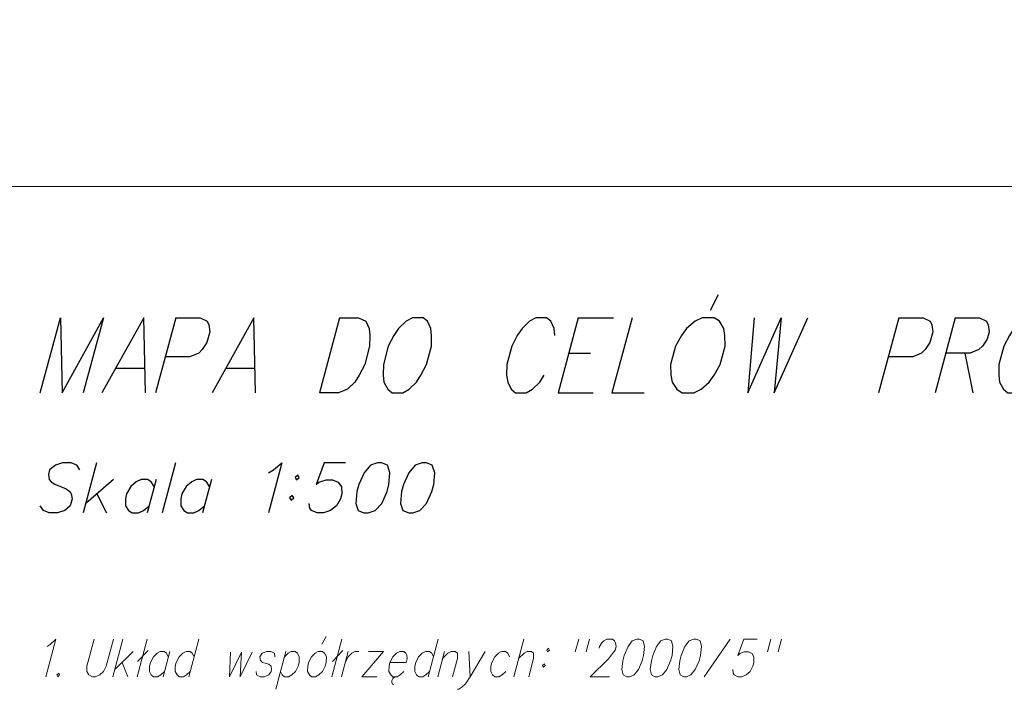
# Model space of a CAD drawing. Header units: metres. Extents: x 5554594 to 5556205, y 5636132 to 5636668.
# Tile 111 of 168: x 5555353 to 5555371, y 5636507 to 5636520. Entities that reach past the tile are written whole.
import ezdxf

# ---------------------------------------------------------------- set-up
doc = ezdxf.new("R2010")
doc.units = ezdxf.units.M
doc.header["$MEASUREMENT"] = 0
doc.header["$XCLIPFRAME"] = 0
doc.layers.add('#RAMKA', color=7, linetype='Continuous', lineweight=18)
doc.layers.add('#RASTER', color=7, linetype='Continuous', lineweight=18)
picture_1 = doc.add_image_def('image1.tif', size_in_pixel=(18897, 11811))

# ---------------------------------------------------------------- blocks, each defined once
blk = doc.blocks.new('*U1050')
at = {"layer": '#RAMKA', "color": 7, "linetype": 'ByBlock', "lineweight": 25}
blk.add_line((5555354.54, 5636513.356), (5555355.077, 5636513.356), dxfattribs=at)
at = {"layer": '#RAMKA', "color": 7, "linetype": 'ByBlock', "lineweight": 25, "flags": 128}
blk.add_lwpolyline([(5555355.085, 5636512.9), (5555355.056, 5636514.279), (5555354.287, 5636512.9)], dxfattribs=at)
blk = doc.blocks.new('*U1051')
at = {"layer": '#RAMKA', "color": 7, "linetype": 'ByBlock', "lineweight": 25}
blk.add_line((5555355.642, 5636514.279), (5555355.272, 5636512.9), dxfattribs=at)
at = {"layer": '#RAMKA', "color": 7, "linetype": 'ByBlock', "lineweight": 25, "flags": 128}
blk.add_lwpolyline([(5555355.642, 5636514.279), (5555356.09, 5636514.279), (5555356.219, 5636514.214), (5555356.25, 5636514.149), (5555356.264, 5636514.018), (5555356.212, 5636513.823), (5555356.128, 5636513.693), (5555356.062, 5636513.628), (5555355.898, 5636513.562), (5555355.45, 5636513.562)], dxfattribs=at)
blk = doc.blocks.new('*U1052')
at = {"layer": '#RAMKA', "color": 7, "linetype": 'ByBlock', "lineweight": 25}
blk.add_line((5555356.559, 5636513.356), (5555357.097, 5636513.356), dxfattribs=at)
at = {"layer": '#RAMKA', "color": 7, "linetype": 'ByBlock', "lineweight": 25, "flags": 128}
blk.add_lwpolyline([(5555357.105, 5636512.9), (5555357.075, 5636514.279), (5555356.307, 5636512.9)], dxfattribs=at)
blk = doc.blocks.new('*U1053')
at = {"layer": '#RAMKA', "color": 7, "linetype": 'ByBlock', "lineweight": 25}
blk.add_line((5555358.647, 5636514.279), (5555358.277, 5636512.9), dxfattribs=at)
at = {"layer": '#RAMKA', "color": 7, "linetype": 'ByBlock', "lineweight": 25, "flags": 128}
blk.add_lwpolyline([(5555358.647, 5636514.279), (5555358.997, 5636514.279), (5555359.126, 5636514.214), (5555359.189, 5636514.084), (5555359.203, 5636513.953), (5555359.199, 5636513.758), (5555359.109, 5636513.421), (5555359.008, 5636513.226), (5555358.924, 5636513.095), (5555358.792, 5636512.965), (5555358.628, 5636512.9), (5555358.277, 5636512.9)], dxfattribs=at)
blk = doc.blocks.new('*U1054')
at = {"layer": '#RAMKA', "color": 7, "linetype": 'ByBlock', "lineweight": 25}
for p, q in [((5555363.028, 5636514.279), (5555362.659, 5636512.9)), ((5555363.028, 5636514.279), (5555363.672, 5636514.279)), ((5555362.854, 5636513.628), (5555363.253, 5636513.628)), ((5555362.659, 5636512.9), (5555363.302, 5636512.9))]:
    blk.add_line(p, q, dxfattribs=at)
blk = doc.blocks.new('*U1055')
at = {"layer": '#RAMKA', "color": 7, "linetype": 'ByBlock', "lineweight": 25}
blk.add_line((5555365.452, 5636514.42), (5555365.601, 5636514.703), dxfattribs=at)
at = {"layer": '#RAMKA', "color": 7, "linetype": 'ByBlock', "lineweight": 25, "flags": 128}
blk.add_lwpolyline([(5555365.3, 5636514.279), (5555365.169, 5636514.214), (5555365.012, 5636514.084), (5555364.92, 5636513.953), (5555364.81, 5636513.758), (5555364.72, 5636513.421), (5555364.725, 5636513.226), (5555364.747, 5636513.095), (5555364.834, 5636512.965), (5555364.931, 5636512.9), (5555365.15, 5636512.9), (5555365.282, 5636512.965), (5555365.431, 5636513.095), (5555365.523, 5636513.226), (5555365.632, 5636513.421), (5555365.722, 5636513.758), (5555365.718, 5636513.953), (5555365.696, 5636514.084), (5555365.617, 5636514.214), (5555365.52, 5636514.279), (5555365.3, 5636514.279)], dxfattribs=at)
blk = doc.blocks.new('*U1056')
at = {"layer": '#RAMKA', "color": 7, "linetype": 'ByBlock', "lineweight": 25}
blk.add_line((5555368.908, 5636514.279), (5555368.538, 5636512.9), dxfattribs=at)
at = {"layer": '#RAMKA', "color": 7, "linetype": 'ByBlock', "lineweight": 25, "flags": 128}
blk.add_lwpolyline([(5555368.908, 5636514.279), (5555369.356, 5636514.279), (5555369.485, 5636514.214), (5555369.516, 5636514.149), (5555369.53, 5636514.018), (5555369.478, 5636513.823), (5555369.394, 5636513.693), (5555369.328, 5636513.628), (5555369.164, 5636513.562), (5555368.716, 5636513.562)], dxfattribs=at)
blk = doc.blocks.new('*U1057')
at = {"layer": '#RAMKA', "color": 7, "linetype": 'ByBlock', "lineweight": 25}
for p, q in [((5555369.942, 5636514.279), (5555369.573, 5636512.9)), ((5555370.118, 5636513.628), (5555370.265, 5636512.9))]:
    blk.add_line(p, q, dxfattribs=at)
at = {"layer": '#RAMKA', "color": 7, "linetype": 'ByBlock', "lineweight": 25, "flags": 128}
blk.add_lwpolyline([(5555369.942, 5636514.279), (5555370.39, 5636514.279), (5555370.519, 5636514.214), (5555370.551, 5636514.149), (5555370.565, 5636514.018), (5555370.53, 5636513.888), (5555370.446, 5636513.758), (5555370.38, 5636513.693), (5555370.215, 5636513.628), (5555369.768, 5636513.628)], dxfattribs=at)
blk = doc.blocks.new('*U1063')
at = {"layer": '#RAMKA', "color": 7, "linetype": 'ByBlock', "lineweight": 25}
for p, q in [((5555354.189, 5636511.616), (5555353.943, 5636510.697)), ((5555354.499, 5636511.312), (5555353.989, 5636510.871)), ((5555354.192, 5636511.045), (5555354.373, 5636510.697))]:
    blk.add_line(p, q, dxfattribs=at)
blk = doc.blocks.new('*U1064')
at = {"layer": '#RAMKA', "color": 7, "linetype": 'ByBlock', "lineweight": 25}
blk.add_line((5555355.28, 5636511.312), (5555355.115, 5636510.697), dxfattribs=at)
at = {"layer": '#RAMKA', "color": 7, "linetype": 'ByBlock', "lineweight": 25, "flags": 128}
blk.add_lwpolyline([(5555355.245, 5636511.182), (5555355.19, 5636511.269), (5555355.124, 5636511.312), (5555355.007, 5636511.312), (5555354.917, 5636511.269), (5555354.815, 5636511.182), (5555354.739, 5636511.045), (5555354.716, 5636510.958), (5555354.72, 5636510.828), (5555354.775, 5636510.741), (5555354.842, 5636510.697), (5555354.959, 5636510.697), (5555355.049, 5636510.741), (5555355.15, 5636510.828)], dxfattribs=at)
blk = doc.blocks.new('*U1065')
at = {"layer": '#RAMKA', "color": 7, "linetype": 'ByBlock', "lineweight": 25}
blk.add_line((5555356.296, 5636511.312), (5555356.131, 5636510.697), dxfattribs=at)
at = {"layer": '#RAMKA', "color": 7, "linetype": 'ByBlock', "lineweight": 25, "flags": 128}
blk.add_lwpolyline([(5555356.261, 5636511.182), (5555356.206, 5636511.269), (5555356.14, 5636511.312), (5555356.023, 5636511.312), (5555355.933, 5636511.269), (5555355.831, 5636511.182), (5555355.755, 5636511.045), (5555355.732, 5636510.958), (5555355.736, 5636510.828), (5555355.791, 5636510.741), (5555355.858, 5636510.697), (5555355.975, 5636510.697), (5555356.065, 5636510.741), (5555356.166, 5636510.828)], dxfattribs=at)
blk = doc.blocks.new('*U1066')
at = {"layer": '#RAMKA', "color": 7, "linetype": 'ByBlock', "lineweight": 25, "flags": 128}
for points in [[(5555357.88, 5636511.392), (5555357.83, 5636511.349), (5555357.857, 5636511.305), (5555357.908, 5636511.349), (5555357.88, 5636511.392)], [(5555357.78, 5636511.016), (5555357.729, 5636510.972), (5555357.756, 5636510.929), (5555357.807, 5636510.972), (5555357.78, 5636511.016)]]:
    blk.add_lwpolyline(points, dxfattribs=at)
blk = doc.blocks.new('*U1067')
at = {"layer": '#RAMKA', "color": 7, "linetype": 'ByBlock', "lineweight": 18}
for p, q in [((5555354.671, 5636508.381), (5555354.487, 5636507.692)), ((5555354.859, 5636508.153), (5555354.521, 5636507.822)), ((5555354.656, 5636507.953), (5555354.76, 5636507.692))]:
    blk.add_line(p, q, dxfattribs=at)
blk = doc.blocks.new('*U1068')
at = {"layer": '#RAMKA', "color": 7, "linetype": 'ByBlock', "lineweight": 18}
for p, q in [((5555355.119, 5636508.381), (5555354.934, 5636507.692)), ((5555355.134, 5636508.175), (5555354.942, 5636507.969))]:
    blk.add_line(p, q, dxfattribs=at)
blk = doc.blocks.new('*U1069')
at = {"layer": '#RAMKA', "color": 7, "linetype": 'ByBlock', "lineweight": 18}
blk.add_line((5555355.53, 5636508.153), (5555355.407, 5636507.692), dxfattribs=at)
at = {"layer": '#RAMKA', "color": 7, "linetype": 'ByBlock', "lineweight": 18, "flags": 128}
blk.add_lwpolyline([(5555355.504, 5636508.056), (5555355.472, 5636508.121), (5555355.431, 5636508.153), (5555355.356, 5636508.153), (5555355.298, 5636508.121), (5555355.231, 5636508.056), (5555355.178, 5636507.953), (5555355.161, 5636507.887), (5555355.159, 5636507.79), (5555355.192, 5636507.725), (5555355.233, 5636507.692), (5555355.307, 5636507.692), (5555355.366, 5636507.725), (5555355.433, 5636507.79)], dxfattribs=at)
blk = doc.blocks.new('*U1070')
at = {"layer": '#RAMKA', "color": 7, "linetype": 'ByBlock', "lineweight": 18}
blk.add_line((5555356.064, 5636508.381), (5555355.879, 5636507.692), dxfattribs=at)
at = {"layer": '#RAMKA', "color": 7, "linetype": 'ByBlock', "lineweight": 18, "flags": 128}
blk.add_lwpolyline([(5555355.977, 5636508.056), (5555355.945, 5636508.121), (5555355.904, 5636508.153), (5555355.829, 5636508.153), (5555355.77, 5636508.121), (5555355.703, 5636508.056), (5555355.651, 5636507.953), (5555355.633, 5636507.887), (5555355.632, 5636507.79), (5555355.664, 5636507.725), (5555355.705, 5636507.692), (5555355.78, 5636507.692), (5555355.838, 5636507.725), (5555355.906, 5636507.79)], dxfattribs=at)
blk = doc.blocks.new('*U1071')
at = {"layer": '#RAMKA', "color": 7, "linetype": 'ByBlock', "lineweight": 18}
blk.add_line((5555357.66, 5636508.153), (5555357.476, 5636507.464), dxfattribs=at)
at = {"layer": '#RAMKA', "color": 7, "linetype": 'ByBlock', "lineweight": 18, "flags": 128}
blk.add_lwpolyline([(5555357.634, 5636508.056), (5555357.701, 5636508.121), (5555357.76, 5636508.153), (5555357.834, 5636508.153), (5555357.875, 5636508.121), (5555357.908, 5636508.056), (5555357.905, 5636507.953), (5555357.888, 5636507.887), (5555357.837, 5636507.79), (5555357.769, 5636507.725), (5555357.711, 5636507.692), (5555357.636, 5636507.692), (5555357.595, 5636507.725), (5555357.563, 5636507.79)], dxfattribs=at)
blk = doc.blocks.new('*U1072')
at = {"layer": '#RAMKA', "color": 7, "linetype": 'ByBlock', "lineweight": 18}
blk.add_line((5555358.323, 5636508.289), (5555358.398, 5636508.43), dxfattribs=at)
at = {"layer": '#RAMKA', "color": 7, "linetype": 'ByBlock', "lineweight": 18, "flags": 128}
blk.add_lwpolyline([(5555358.257, 5636508.153), (5555358.199, 5636508.121), (5555358.132, 5636508.056), (5555358.079, 5636507.953), (5555358.062, 5636507.887), (5555358.06, 5636507.79), (5555358.093, 5636507.725), (5555358.134, 5636507.692), (5555358.208, 5636507.692), (5555358.267, 5636507.725), (5555358.334, 5636507.79), (5555358.385, 5636507.887), (5555358.402, 5636507.953), (5555358.405, 5636508.056), (5555358.373, 5636508.121), (5555358.332, 5636508.153), (5555358.257, 5636508.153)], dxfattribs=at)
blk = doc.blocks.new('*U1073')
at = {"layer": '#RAMKA', "color": 7, "linetype": 'ByBlock', "lineweight": 18}
for p, q in [((5555358.691, 5636508.381), (5555358.507, 5636507.692)), ((5555358.707, 5636508.175), (5555358.515, 5636507.969))]:
    blk.add_line(p, q, dxfattribs=at)
blk = doc.blocks.new('*U1074')
at = {"layer": '#RAMKA', "color": 7, "linetype": 'ByBlock', "lineweight": 18}
blk.add_line((5555358.804, 5636508.153), (5555358.681, 5636507.692), dxfattribs=at)
at = {"layer": '#RAMKA', "color": 7, "linetype": 'ByBlock', "lineweight": 18, "flags": 128}
blk.add_lwpolyline([(5555358.751, 5636507.953), (5555358.803, 5636508.056), (5555358.87, 5636508.121), (5555358.929, 5636508.153), (5555359.003, 5636508.153)], dxfattribs=at)
blk = doc.blocks.new('*U1075')
at = {"layer": '#RAMKA', "color": 7, "linetype": 'ByBlock', "lineweight": 18}
for p, q in [((5555359.451, 5636508.153), (5555359.054, 5636507.692)), ((5555359.178, 5636508.153), (5555359.451, 5636508.153)), ((5555359.054, 5636507.692), (5555359.328, 5636507.692))]:
    blk.add_line(p, q, dxfattribs=at)
blk = doc.blocks.new('*U1076')
at = {"layer": '#RAMKA', "color": 7, "linetype": 'ByBlock', "lineweight": 18}
for p, q in [((5555359.607, 5636507.622), (5555359.605, 5636507.584)), ((5555359.605, 5636507.584), (5555359.619, 5636507.556)), ((5555359.626, 5636507.66), (5555359.607, 5636507.622)), ((5555359.652, 5636507.681), (5555359.626, 5636507.66)), ((5555359.68, 5636507.692), (5555359.652, 5636507.681)), ((5555359.619, 5636507.556), (5555359.642, 5636507.551))]:
    blk.add_line(p, q, dxfattribs=at)
at = {"layer": '#RAMKA', "color": 7, "linetype": 'ByBlock', "lineweight": 18, "flags": 128}
blk.add_lwpolyline([(5555359.571, 5636507.953), (5555359.87, 5636507.953), (5555359.889, 5636508.023), (5555359.881, 5636508.088), (5555359.865, 5636508.121), (5555359.824, 5636508.153), (5555359.75, 5636508.153), (5555359.691, 5636508.121), (5555359.624, 5636508.056), (5555359.571, 5636507.953), (5555359.554, 5636507.887), (5555359.553, 5636507.79), (5555359.585, 5636507.725), (5555359.626, 5636507.692), (5555359.701, 5636507.692), (5555359.759, 5636507.725), (5555359.826, 5636507.79)], dxfattribs=at)
blk = doc.blocks.new('*U1077')
at = {"layer": '#RAMKA', "color": 7, "linetype": 'ByBlock', "lineweight": 18}
blk.add_line((5555360.457, 5636508.381), (5555360.273, 5636507.692), dxfattribs=at)
at = {"layer": '#RAMKA', "color": 7, "linetype": 'ByBlock', "lineweight": 18, "flags": 128}
blk.add_lwpolyline([(5555360.37, 5636508.056), (5555360.338, 5636508.121), (5555360.297, 5636508.153), (5555360.222, 5636508.153), (5555360.164, 5636508.121), (5555360.097, 5636508.056), (5555360.044, 5636507.953), (5555360.027, 5636507.887), (5555360.025, 5636507.79), (5555360.058, 5636507.725), (5555360.099, 5636507.692), (5555360.173, 5636507.692), (5555360.232, 5636507.725), (5555360.299, 5636507.79)], dxfattribs=at)
blk = doc.blocks.new('*U1078')
at = {"layer": '#RAMKA', "color": 7, "linetype": 'ByBlock', "lineweight": 18}
blk.add_line((5555360.57, 5636508.153), (5555360.447, 5636507.692), dxfattribs=at)
at = {"layer": '#RAMKA', "color": 7, "linetype": 'ByBlock', "lineweight": 18, "flags": 128}
blk.add_lwpolyline([(5555360.536, 5636508.023), (5555360.636, 5636508.121), (5555360.695, 5636508.153), (5555360.769, 5636508.153), (5555360.81, 5636508.121), (5555360.809, 5636508.023), (5555360.72, 5636507.692)], dxfattribs=at)
blk = doc.blocks.new('*U1079')
at = {"layer": '#RAMKA', "color": 7, "linetype": 'ByBlock', "lineweight": 18}
blk.add_line((5555361.018, 5636508.153), (5555361.044, 5636507.692), dxfattribs=at)
at = {"layer": '#RAMKA', "color": 7, "linetype": 'ByBlock', "lineweight": 18, "flags": 128}
blk.add_lwpolyline([(5555361.317, 5636508.153), (5555361.044, 5636507.692), (5555360.959, 5636507.562), (5555360.892, 5636507.497), (5555360.834, 5636507.464), (5555360.809, 5636507.464)], dxfattribs=at)
blk = doc.blocks.new('*U1080')
at = {"layer": '#RAMKA', "color": 7, "linetype": 'ByBlock', "lineweight": 18}
blk.add_line((5555362.028, 5636508.381), (5555361.844, 5636507.692), dxfattribs=at)
at = {"layer": '#RAMKA', "color": 7, "linetype": 'ByBlock', "lineweight": 18, "flags": 128}
blk.add_lwpolyline([(5555361.933, 5636508.023), (5555362.033, 5636508.121), (5555362.092, 5636508.153), (5555362.166, 5636508.153), (5555362.207, 5636508.121), (5555362.206, 5636508.023), (5555362.117, 5636507.692)], dxfattribs=at)
blk = doc.blocks.new('*U1081')
at = {"layer": '#RAMKA', "color": 7, "linetype": 'ByBlock', "lineweight": 18, "flags": 128}
for points in [[(5555362.481, 5636508.213), (5555362.447, 5636508.18), (5555362.463, 5636508.148), (5555362.497, 5636508.18), (5555362.481, 5636508.213)], [(5555362.405, 5636507.931), (5555362.372, 5636507.898), (5555362.388, 5636507.866), (5555362.421, 5636507.898), (5555362.405, 5636507.931)]]:
    blk.add_lwpolyline(points, dxfattribs=at)
blk = doc.blocks.new('*U1082')
at = {"layer": '#RAMKA', "color": 7, "linetype": 'ByBlock', "lineweight": 18}
for p, q in [((5555363.036, 5636508.381), (5555362.973, 5636508.148)), ((5555363.235, 5636508.381), (5555363.172, 5636508.148))]:
    blk.add_line(p, q, dxfattribs=at)
blk = doc.blocks.new('*U1083')
at = {"layer": '#RAMKA', "color": 7, "linetype": 'ByBlock', "lineweight": 18}
for p, q in [((5555366.559, 5636508.381), (5555366.497, 5636508.148)), ((5555366.758, 5636508.381), (5555366.696, 5636508.148))]:
    blk.add_line(p, q, dxfattribs=at)

msp = doc.modelspace()

# ---------------------------------------------------------------- linework, layer by layer
at = {"layer": '#RAMKA', "color": 7, "linetype": 'Continuous', "lineweight": 25}
msp.add_line((5555355.635, 5636511.616), (5555355.389, 5636510.697), dxfattribs=at)
at = {"layer": '#RAMKA', "color": 7, "linetype": 'Continuous', "lineweight": 18}
msp.add_line((5555365.817, 5636508.381), (5555365.338, 5636507.692), dxfattribs=at)
at = {"layer": '#RAMKA', "color": 7, "linetype": 'Continuous', "lineweight": 18, "flags": 128}
for points in [[(5555567.543, 5636516.686), (5555567.543, 5636373.686), (5555311.77, 5636373.686), (5555311.77, 5636516.686), (5555567.543, 5636516.686)], [(5555311.77, 5636494.991), (5555454.77, 5636494.991), (5555454.77, 5636516.686), (5555311.77, 5636516.686), (5555311.77, 5636494.991)]]:
    msp.add_lwpolyline(points, close=True, dxfattribs=at)
at = {"layer": '#RAMKA', "color": 7, "linetype": 'Continuous', "lineweight": 25, "flags": 128}
for points in [[(5555353.155, 5636512.9), (5555353.525, 5636514.279), (5555353.554, 5636512.9), (5555354.315, 5636514.279), (5555353.945, 5636512.9)], [(5555359.983, 5636514.279), (5555359.867, 5636514.214), (5555359.727, 5636514.084), (5555359.643, 5636513.953), (5555359.541, 5636513.758), (5555359.451, 5636513.421), (5555359.448, 5636513.226), (5555359.462, 5636513.095), (5555359.533, 5636512.965), (5555359.613, 5636512.9), (5555359.808, 5636512.9), (5555359.924, 5636512.965), (5555360.056, 5636513.095), (5555360.14, 5636513.226), (5555360.241, 5636513.421), (5555360.331, 5636513.758), (5555360.335, 5636513.953), (5555360.321, 5636514.084), (5555360.258, 5636514.214), (5555360.178, 5636514.279), (5555359.983, 5636514.279)], [(5555362.599, 5636513.953), (5555362.585, 5636514.084), (5555362.522, 5636514.214), (5555362.442, 5636514.279), (5555362.247, 5636514.279), (5555362.131, 5636514.214), (5555361.999, 5636514.084), (5555361.907, 5636513.953), (5555361.805, 5636513.758), (5555361.715, 5636513.421), (5555361.712, 5636513.226), (5555361.734, 5636513.095), (5555361.797, 5636512.965), (5555361.877, 5636512.9), (5555362.072, 5636512.9), (5555362.188, 5636512.965), (5555362.32, 5636513.095), (5555362.404, 5636513.226)], [(5555364.014, 5636514.279), (5555363.644, 5636512.9), (5555364.239, 5636512.9)], [(5555366.253, 5636514.279), (5555366.136, 5636512.9), (5555366.75, 5636514.279), (5555366.624, 5636512.9), (5555367.238, 5636514.279)], [(5555371.278, 5636514.279), (5555371.163, 5636514.214), (5555371.022, 5636514.084), (5555370.938, 5636513.953), (5555370.837, 5636513.758), (5555370.746, 5636513.421), (5555370.743, 5636513.226), (5555370.757, 5636513.095), (5555370.828, 5636512.965), (5555370.908, 5636512.9), (5555371.104, 5636512.9), (5555371.219, 5636512.965), (5555371.351, 5636513.095), (5555371.435, 5636513.226), (5555371.536, 5636513.421), (5555371.627, 5636513.758), (5555371.63, 5636513.953), (5555371.616, 5636514.084), (5555371.553, 5636514.214), (5555371.473, 5636514.279), (5555371.278, 5636514.279)], [(5555353.881, 5636511.486), (5555353.826, 5636511.573), (5555353.72, 5636511.616), (5555353.564, 5636511.616), (5555353.435, 5636511.573), (5555353.327, 5636511.486), (5555353.304, 5636511.399), (5555353.32, 5636511.312), (5555353.354, 5636511.269), (5555353.42, 5636511.226), (5555353.631, 5636511.139), (5555353.696, 5636511.088), (5555353.723, 5636511.045), (5555353.739, 5636510.958), (5555353.704, 5636510.828), (5555353.603, 5636510.741), (5555353.474, 5636510.697), (5555353.318, 5636510.697), (5555353.212, 5636510.741), (5555353.151, 5636510.828)], [(5555357.345, 5636511.435), (5555357.437, 5636511.486), (5555357.589, 5636511.616), (5555357.343, 5636510.697)], [(5555358.755, 5636511.616), (5555358.364, 5636511.616), (5555358.218, 5636511.218), (5555358.269, 5636511.262), (5555358.398, 5636511.305), (5555358.515, 5636511.305), (5555358.621, 5636511.262), (5555358.682, 5636511.175), (5555358.686, 5636511.045), (5555358.663, 5636510.958), (5555358.589, 5636510.828), (5555358.481, 5636510.741), (5555358.352, 5636510.697), (5555358.235, 5636510.697), (5555358.129, 5636510.741), (5555358.102, 5636510.784), (5555358.086, 5636510.871)], [(5555359.341, 5636511.616), (5555359.212, 5636511.573), (5555359.097, 5636511.435), (5555359, 5636511.218), (5555358.965, 5636511.088), (5555358.946, 5636510.871), (5555358.989, 5636510.741), (5555359.095, 5636510.697), (5555359.173, 5636510.697), (5555359.302, 5636510.741), (5555359.421, 5636510.871), (5555359.518, 5636511.088), (5555359.553, 5636511.218), (5555359.572, 5636511.435), (5555359.525, 5636511.573), (5555359.419, 5636511.616), (5555359.341, 5636511.616)], [(5555360.162, 5636511.616), (5555360.033, 5636511.573), (5555359.918, 5636511.435), (5555359.82, 5636511.218), (5555359.785, 5636511.088), (5555359.766, 5636510.871), (5555359.81, 5636510.741), (5555359.915, 5636510.697), (5555359.993, 5636510.697), (5555360.122, 5636510.741), (5555360.242, 5636510.871), (5555360.339, 5636511.088), (5555360.374, 5636511.218), (5555360.393, 5636511.435), (5555360.345, 5636511.573), (5555360.24, 5636511.616), (5555360.162, 5636511.616)]]:
    msp.add_lwpolyline(points, dxfattribs=at)
at = {"layer": '#RAMKA', "color": 7, "linetype": 'Continuous', "lineweight": 18, "flags": 128}
for points in [[(5555353.279, 5636508.245), (5555353.339, 5636508.283), (5555353.44, 5636508.381), (5555353.255, 5636507.692)], [(5555354.145, 5636508.381), (5555354.012, 5636507.887), (5555354.011, 5636507.79), (5555354.048, 5636507.725), (5555354.113, 5636507.692), (5555354.163, 5636507.692), (5555354.247, 5636507.725), (5555354.314, 5636507.79), (5555354.365, 5636507.887), (5555354.497, 5636508.381)], [(5555363.409, 5636508.213), (5555363.418, 5636508.245), (5555363.46, 5636508.311), (5555363.495, 5636508.349), (5555363.554, 5636508.381), (5555363.653, 5636508.381), (5555363.694, 5636508.349), (5555363.709, 5636508.311), (5555363.721, 5636508.245), (5555363.703, 5636508.18), (5555363.657, 5636508.115), (5555363.581, 5636508.018), (5555363.245, 5636507.692), (5555363.597, 5636507.692)], [(5555364.101, 5636508.381), (5555364.018, 5636508.349), (5555363.94, 5636508.245), (5555363.872, 5636508.083), (5555363.846, 5636507.985), (5555363.827, 5636507.822), (5555363.851, 5636507.725), (5555363.917, 5636507.692), (5555363.966, 5636507.692), (5555364.05, 5636507.725), (5555364.13, 5636507.822), (5555364.198, 5636507.985), (5555364.224, 5636508.083), (5555364.243, 5636508.245), (5555364.217, 5636508.349), (5555364.151, 5636508.381), (5555364.101, 5636508.381)], [(5555364.623, 5636508.381), (5555364.54, 5636508.349), (5555364.463, 5636508.245), (5555364.394, 5636508.083), (5555364.368, 5636507.985), (5555364.349, 5636507.822), (5555364.373, 5636507.725), (5555364.439, 5636507.692), (5555364.489, 5636507.692), (5555364.572, 5636507.725), (5555364.652, 5636507.822), (5555364.72, 5636507.985), (5555364.747, 5636508.083), (5555364.765, 5636508.245), (5555364.739, 5636508.349), (5555364.673, 5636508.381), (5555364.623, 5636508.381)], [(5555365.146, 5636508.381), (5555365.062, 5636508.349), (5555364.985, 5636508.245), (5555364.917, 5636508.083), (5555364.89, 5636507.985), (5555364.872, 5636507.822), (5555364.895, 5636507.725), (5555364.961, 5636507.692), (5555365.011, 5636507.692), (5555365.094, 5636507.725), (5555365.174, 5636507.822), (5555365.243, 5636507.985), (5555365.269, 5636508.083), (5555365.288, 5636508.245), (5555365.261, 5636508.349), (5555365.196, 5636508.381), (5555365.146, 5636508.381)], [(5555366.311, 5636508.381), (5555366.062, 5636508.381), (5555365.957, 5636508.083), (5555365.991, 5636508.115), (5555366.074, 5636508.148), (5555366.149, 5636508.148), (5555366.215, 5636508.115), (5555366.251, 5636508.05), (5555366.25, 5636507.953), (5555366.232, 5636507.887), (5555366.181, 5636507.79), (5555366.11, 5636507.725), (5555366.027, 5636507.692), (5555365.952, 5636507.692), (5555365.886, 5636507.725), (5555365.87, 5636507.757), (5555365.862, 5636507.822)], [(5555356.647, 5636508.143), (5555356.627, 5636507.692), (5555356.845, 5636508.143), (5555356.822, 5636507.692), (5555357.04, 5636508.143)], [(5555357.46, 5636508.056), (5555357.453, 5636508.121), (5555357.387, 5636508.153), (5555357.312, 5636508.153), (5555357.229, 5636508.121), (5555357.186, 5636508.056), (5555357.194, 5636507.991), (5555357.233, 5636507.953), (5555357.349, 5636507.92), (5555357.39, 5636507.887), (5555357.398, 5636507.822), (5555357.389, 5636507.79), (5555357.347, 5636507.725), (5555357.263, 5636507.692), (5555357.189, 5636507.692), (5555357.123, 5636507.725), (5555357.115, 5636507.79)], [(5555361.767, 5636508.056), (5555361.735, 5636508.121), (5555361.694, 5636508.153), (5555361.619, 5636508.153), (5555361.561, 5636508.121), (5555361.494, 5636508.056), (5555361.441, 5636507.953), (5555361.424, 5636507.887), (5555361.422, 5636507.79), (5555361.455, 5636507.725), (5555361.496, 5636507.692), (5555361.57, 5636507.692), (5555361.629, 5636507.725), (5555361.696, 5636507.79)], [(5555353.493, 5636507.757), (5555353.459, 5636507.725), (5555353.475, 5636507.692), (5555353.509, 5636507.725), (5555353.493, 5636507.757)]]:
    msp.add_lwpolyline(points, dxfattribs=at)

# ---------------------------------------------------------------- block references
at = {"layer": '#RAMKA', "color": 7, "linetype": 'Continuous', "lineweight": 25}
for name in ['*U1055', '*U1050', '*U1051', '*U1052', '*U1053', '*U1054', '*U1056', '*U1057', '*U1063', '*U1066', '*U1064', '*U1065']:
    msp.add_blockref(name, (0, 0), dxfattribs=at)
at = {"layer": '#RAMKA', "color": 7, "linetype": 'Continuous', "lineweight": 18}
for name in ['*U1067', '*U1068', '*U1070', '*U1072', '*U1073', '*U1077', '*U1080', '*U1082', '*U1083', '*U1069', '*U1071', '*U1074', '*U1075', '*U1076', '*U1078', '*U1079', '*U1081']:
    msp.add_blockref(name, (0, 0), dxfattribs=at)

# ---------------------------------------------------------------- pictures from other files: only their frames are drawn
at = {"layer": '#RASTER', "color": 252, "linetype": 'Continuous', "lineweight": 18}
image = msp.add_image(picture_1, insert=(5554593.51, 5636131.7), size_in_units=(811.166, 518.086), dxfattribs=at)
image.set_boundary_path([(-0.5, -0.5), (-0.5, 11810.5), (18896.5, 11810.5), (18896.5, -0.5), (-0.5, -0.5)])
image.dxf.flags = 15

doc.saveas('drawing.dxf')
